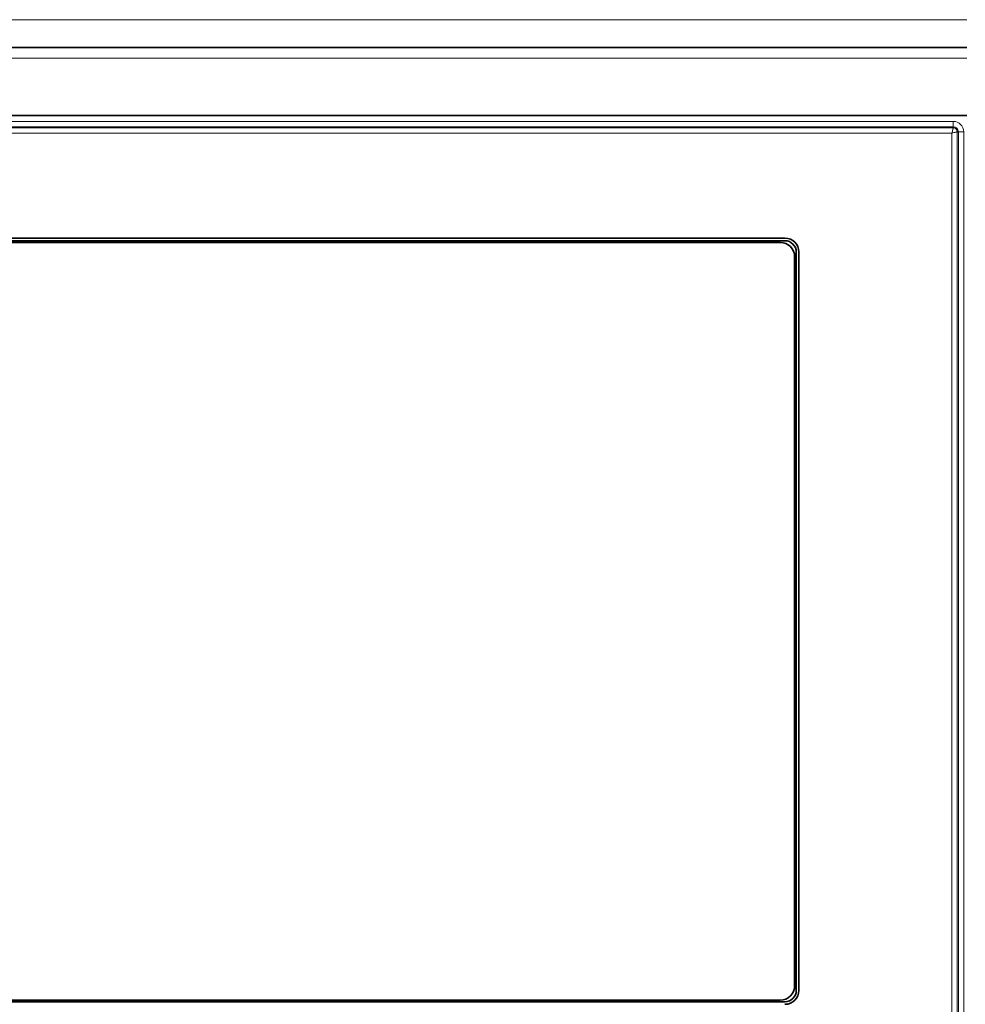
# Model space of a CAD drawing. Header units: millimetres. Extents: x 0 to 1118, y 0 to 864.
# Tile 132 of 200: x 788 to 817, y 449 to 480. Entities that reach past the tile are written whole.
import ezdxf

# ---------------------------------------------------------------- set-up
doc = ezdxf.new("R2010")
doc.units = ezdxf.units.MM

msp = doc.modelspace()

# ---------------------------------------------------------------- linework, layer by layer
at = {"color": 7, "linetype": 'Continuous', "lineweight": 18}
for p, q in [((767.793, 479.871), (817.313, 479.871)), ((767.793, 478.671), (817.313, 478.671)), ((768.22, 476.689), (816.886, 476.689)), ((816.886, 476.689), (816.886, 476.522)), ((816.886, 476.522), (768.22, 476.522)), ((768.22, 476.486), (816.886, 476.486)), ((816.842, 476.32), (768.263, 476.32)), ((816.842, 409.741), (816.842, 476.32)), ((816.886, 476.486), (816.886, 476.522)), ((817.009, 476.364), (817.009, 409.697)), ((817.045, 476.364), (817.009, 476.364)), ((817.045, 409.697), (817.045, 476.364)), ((817.211, 476.364), (817.045, 476.364)), ((817.211, 476.364), (817.211, 409.697))]:
    msp.add_line(p, q, dxfattribs=at)
at = {"color": 7, "linetype": 'Continuous', "lineweight": 35}
for p, q in [((817.313, 479.004), (767.793, 479.004)), ((817.313, 476.871), (767.793, 476.871)), ((811.62, 473.035), (773.486, 473.035)), ((773.486, 472.954), (811.62, 472.954)), ((811.473, 472.904), (773.633, 472.904)), ((811.973, 472.601), (811.973, 449.501)), ((812.054, 449.501), (812.054, 472.601)), ((811.923, 449.647), (811.923, 472.454)), ((811.62, 449.147), (773.486, 449.147)), ((773.633, 449.197), (811.473, 449.197))]:
    msp.add_line(p, q, dxfattribs=at)
at = {"color": 7, "linetype": 'Continuous', "lineweight": 18}
for radius in [0.325, 0.158]:
    msp.add_arc((816.886, 476.364), radius, 0, 90, dxfattribs=at)
at = {"color": 7, "linetype": 'Continuous', "lineweight": 35}
for centre, radius, start, end in [((811.473, 472.454), 0.45, 0, 90), ((811.62, 472.601), 0.434, 0, 90), ((811.62, 472.601), 0.354, 0, 90), ((811.473, 449.647), 0.45, 270, 360), ((811.62, 449.501), 0.434, 270, 0), ((811.62, 449.501), 0.354, 270, 360)]:
    msp.add_arc(centre, radius, start, end, dxfattribs=at)
at = {"color": 7, "linetype": 'Continuous', "lineweight": 18}
for points, knots in [([(816.886, 476.486), (816.886, 476.483), (816.885, 476.478), (816.879, 476.456), (816.872, 476.428), (816.859, 476.382), (816.848, 476.341), (816.842, 476.32)], [0, 0, 0, 0, 0.241429, 0.368727, 0.500412, 0.750079, 1, 1, 1, 1]), ([(816.842, 476.32), (816.863, 476.326), (816.904, 476.337), (816.95, 476.349), (816.978, 476.357), (817, 476.362), (817.005, 476.363), (817.009, 476.364)], [0, 0, 0, 0, 0.249921, 0.499588, 0.631287, 0.75859, 1, 1, 1, 1]), ([(816.886, 476.486), (816.902, 476.485), (816.934, 476.481), (816.975, 476.452), (817.003, 476.412), (817.007, 476.38), (817.009, 476.364)], [0, 0, 0, 0, 0.250161, 0.50001, 0.749853, 1, 1, 1, 1])]:
    msp.add_open_spline(points, degree=3, knots=knots, dxfattribs=at)

doc.saveas('drawing.dxf')
